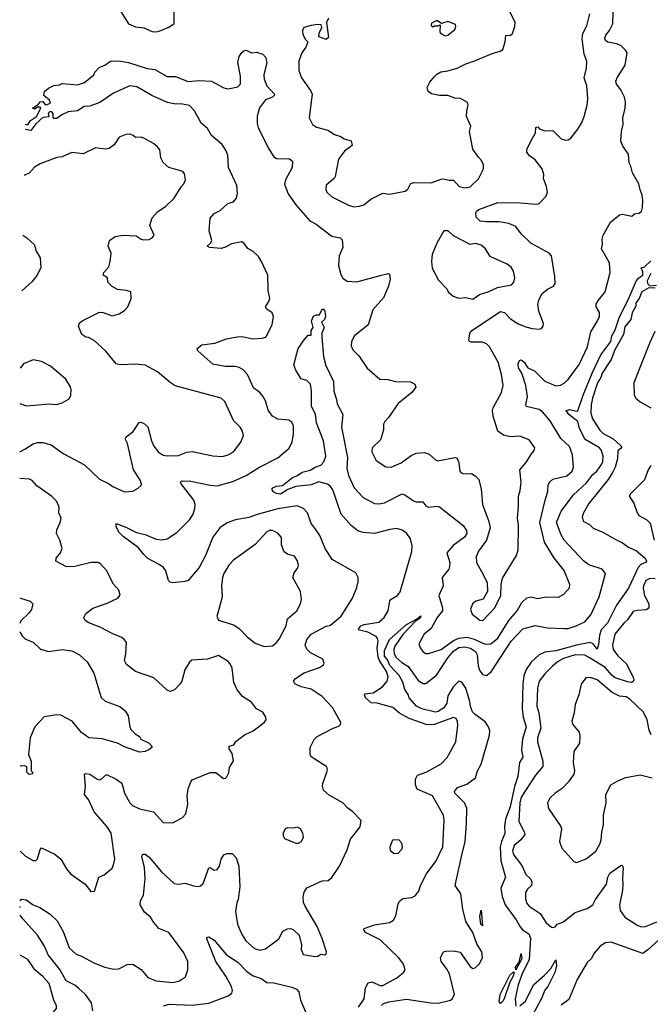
# Model space of a CAD drawing. Extents: x 2056909 to 2160450, y 827444 to 1016825.
# Tile 183 of 256: x 2058297 to 2062859, y 900315 to 907445. Entities that reach past the tile are written whole.
import ezdxf

# ---------------------------------------------------------------- set-up
doc = ezdxf.new("R2010")
doc.units = 0

msp = doc.modelspace()

# ---------------------------------------------------------------- linework, layer by layer
at = {"layer": '0CON10XD'}
for points in [[(2059008.8, 907535), (2059085, 907416.2), (2059135, 907393.8), (2059195, 907386.2), (2059255, 907360), (2059285, 907356.7), (2059305, 907362.5), (2059375, 907390), (2059413.6, 907416.4), (2059412, 907575)], [(2060530, 907455), (2060517.5, 907425), (2060530, 907315), (2060515, 907302.5), (2060461.7, 907321.7), (2060463, 907347), (2060481.7, 907388.3), (2060477, 907407), (2060455, 907410), (2060406.4, 907403.6), (2060351.7, 907388.3), (2060342.1, 907367.9), (2060345, 907338.8), (2060365, 907301.2), (2060382.5, 907285), (2060367.1, 907245), (2060338.6, 907205), (2060317.1, 907145), (2060316.8, 907076.8), (2060335.7, 907025), (2060401.7, 906931.7), (2060412.5, 906905), (2060392, 906735), (2060416.2, 906685), (2060445, 906666), (2060526.7, 906645), (2060575, 906614), (2060619.2, 906599.2), (2060645, 906581.2), (2060695, 906568.8), (2060703.3, 906535), (2060647.6, 906492.4), (2060602.5, 906435), (2060580.3, 906309.7), (2060571.2, 906295), (2060514.2, 906245.8), (2060511.2, 906215), (2060518.8, 906195), (2060555, 906162), (2060675, 906102), (2060715, 906090.8), (2060755, 906094.3), (2060785.6, 906104.4), (2060836.7, 906145), (2060925, 906188.8), (2060971.7, 906181.7), (2061085, 906202.5), (2061105, 906217.5), (2061125, 906257.5), (2061145, 906266.7), (2061274.5, 906264.5), (2061345, 906290.6), (2061365, 906292.2), (2061405, 906283.3), (2061435, 906283.8), (2061476.9, 906236.9), (2061517.4, 906227.4), (2061556.2, 906235), (2061615, 906293.8), (2061652, 906365), (2061651.2, 906395), (2061638.8, 906425), (2061615, 906448.8), (2061575, 906507.5), (2061551.8, 906635), (2061560, 906675), (2061530.4, 906745), (2061532.2, 906785), (2061542.5, 906825), (2061536, 906845), (2061485, 906874.3), (2061444, 906876), (2061395, 906895.4), (2061335, 906896), (2061275, 906908.2), (2061251.1, 906925), (2061245.5, 906955), (2061265, 906992.9), (2061295, 907031.4), (2061315, 907050.8), (2061343.6, 907066.4), (2061395, 907073.5), (2061461.2, 907095), (2061525, 907126.4), (2061595, 907149.1), (2061715, 907200.8), (2061773.9, 907216.1), (2061791.7, 907228.3), (2061810, 907285), (2061815, 907330), (2061846.4, 907333.6), (2061862.5, 907345), (2061880, 907395), (2061882.5, 907425), (2061838.8, 907515)], [(2058337.5, 906689), (2058355, 906683.8), (2058375, 906714), (2058420, 906745), (2058450, 906805), (2058445, 906812.5), (2058428.3, 906811.7), (2058405, 906797.5), (2058390, 906805), (2058430, 906830), (2058445, 906850), (2058465, 906852.5), (2058475.8, 906835.8), (2058489.2, 906829.2), (2058519.1, 906840.9), (2058513, 906863), (2058472.5, 906895), (2058476.7, 906925), (2058505, 906950), (2058545, 906968), (2058585, 906973.3), (2058605, 906983.3), (2058715, 906973.8), (2058765, 906991.2), (2058833.9, 907046.1), (2058841.2, 907065), (2058871.2, 907098.8), (2058913.6, 907116.4), (2058955, 907143.8), (2059015, 907146), (2059085, 907135.7), (2059218.5, 907091.5), (2059275, 907084.4), (2059365, 907034.7), (2059423.2, 907033.2), (2059515, 906996.7), (2059595, 907005.6), (2059685, 906999.4), (2059775, 906950.5), (2059805, 906945.4), (2059875, 906958.1), (2059895, 906981.2), (2059894.6, 907035), (2059875.7, 907134.3), (2059885, 907177.5), (2059905, 907207.5), (2059919.3, 907220.7), (2059935, 907223.3), (2059975, 907206.2), (2060010.7, 907210.7), (2060055, 907196.2), (2060074.3, 907174.3), (2060085.6, 907135), (2060064.4, 907045), (2060065.7, 907015), (2060085.5, 906965.5), (2060140, 906905), (2060138.8, 906895), (2060126.7, 906885), (2060076, 906865), (2060032.7, 906807.3), (2060014, 906746), (2060015.6, 906694.4), (2060022.7, 906665), (2060095, 906517.5), (2060135, 906450.8), (2060155, 906439.4), (2060247.9, 906437.9), (2060270, 906420), (2060267.1, 906375), (2060219.2, 906285), (2060212.5, 906255), (2060240, 906185), (2060295.8, 906105), (2060395, 905987.8), (2060442.2, 905965), (2060555, 905877.5), (2060615, 905864.3), (2060630.5, 905850.5), (2060635.6, 905795), (2060607.1, 905735), (2060603.6, 905665), (2060619.1, 905599.1), (2060635, 905573.8), (2060665, 905551.4), (2060735, 905545.6), (2060905, 905592.5), (2060965, 905606.7), (2060973, 905603), (2060978, 905565), (2060965.6, 905515), (2060928.7, 905431.3), (2060851.2, 905345), (2060817.5, 905235), (2060718.6, 905155), (2060697.1, 905115), (2060695, 905082.5), (2060708, 905055), (2060750.3, 905010.3), (2060811.7, 904921.7), (2060901.3, 904841.3), (2060960, 904840), (2061015, 904825.5), (2061125, 904821.4), (2061156.2, 904805), (2061164, 904785), (2061134.3, 904745), (2061035.7, 904665), (2060965.6, 904564.4), (2060938, 904535), (2060930, 904515), (2060930, 904475), (2060908.3, 904401.7), (2060847.5, 904345), (2060844, 904315), (2060875, 904253.3), (2060945, 904206), (2060984.2, 904205.8), (2061056.2, 904235), (2061129.8, 904290.2), (2061165, 904306.5), (2061225, 904310), (2061258.9, 904298.9), (2061305, 904256.7), (2061321.7, 904251.7), (2061443.8, 904273.8), (2061460.7, 904270.7), (2061474, 904235), (2061480, 904175), (2061487.5, 904165), (2061506.4, 904156.4), (2061565, 904158), (2061592.2, 904142.2), (2061618.8, 904115), (2061636, 904045), (2061645.6, 903935), (2061690.9, 903810.9), (2061700.9, 903765), (2061672.9, 903677.1), (2061615, 903596), (2061600, 903555), (2061601.4, 903515), (2061638, 903448), (2061679.7, 903369.7), (2061680.8, 903305), (2061650.3, 903249.7), (2061596.7, 903235), (2061572, 903215), (2061558.6, 903175), (2061569.2, 903139.2), (2061625, 903096.7), (2061647.5, 903095), (2061733.3, 903185), (2061777.1, 903275), (2061780.8, 903355), (2061790.3, 903399.7), (2061892, 903565), (2061904.2, 903605), (2061905.5, 903785), (2061897.3, 903835), (2061906.6, 903916.6), (2061904.3, 903995.7), (2061918, 904035), (2061924, 904095), (2061916.2, 904185), (2061958.8, 904235), (2061999.2, 904300.8), (2062018.8, 904325), (2062023.3, 904345), (2061983, 904403), (2061915, 904428), (2061846.1, 904423.9), (2061795.8, 904435.8), (2061756.2, 904465), (2061722.2, 904575), (2061716.9, 904615), (2061721.1, 904635), (2061781.4, 904745), (2061795.7, 904795), (2061783.1, 904875), (2061759.4, 904965), (2061695.6, 905075), (2061675, 905097.5), (2061645, 905109.4), (2061565, 905109.4), (2061551.2, 905115), (2061545.8, 905125), (2061553.5, 905175), (2061568.1, 905195), (2061775, 905331.8), (2061805, 905325.4), (2061847.9, 905277.9), (2061902.7, 905242.7), (2061958, 905222), (2062005, 905209.2), (2062055, 905204), (2062070.7, 905209.3), (2062083.3, 905225), (2062086.2, 905245), (2062052.9, 905335), (2062046, 905385), (2062052, 905415), (2062075, 905460), (2062115, 905493.8), (2062157.5, 905515), (2062170, 905535), (2062168.8, 905585), (2062143.8, 905735), (2062126.7, 905755), (2061995, 905827.5), (2061924.4, 905895), (2061885, 905947.1), (2061835, 905968.4), (2061765, 905982), (2061675, 905980.7), (2061627.1, 905987.1), (2061600, 906015), (2061595.7, 906044.3), (2061600.5, 906059.5), (2061618.3, 906071.7), (2061755, 906120.8), (2061919.4, 906119.4), (2062005, 906110.4), (2062041.1, 906108.9), (2062055.4, 906114.6), (2062104.2, 906165), (2062114.2, 906195), (2062107, 906237), (2062086.7, 906295), (2062088, 906325), (2062076.7, 906365), (2062025, 906430.9), (2061985, 906460), (2061965.3, 906485.3), (2061966.4, 906505), (2061993.6, 906566.4), (2062029.4, 906625), (2062030, 906665), (2062045, 906670), (2062057.5, 906655), (2062095, 906640.7), (2062155, 906643.5), (2062215, 906582.3), (2062245, 906572.5), (2062265, 906574.4), (2062285, 906587.1), (2062335, 906652.9), (2062361.8, 906695), (2062381.2, 906745), (2062403.1, 906826.9), (2062407.9, 906875), (2062398.9, 906965), (2062380.8, 907025), (2062396.7, 907095), (2062398.9, 907145), (2062380.5, 907195), (2062366.4, 907306.4), (2062371.5, 907345), (2062398.7, 907401.3), (2062421.7, 907488.3)], [(2061375, 907328.8), (2061395, 907333.8), (2061446, 907375), (2061453.3, 907395), (2061450, 907410), (2061395, 907431.2), (2061348.3, 907418.3), (2061315, 907440), (2061275, 907420), (2061273, 907403), (2061285, 907392.5), (2061295, 907400), (2061325, 907400), (2061338.3, 907408.3), (2061336.7, 907355), (2061342.5, 907345), (2061375, 907328.8)], [(2062095.3, 903955), (2062118.5, 904031.5), (2062121.1, 904075), (2062129.1, 904095), (2062155, 904118.2), (2062255, 904142.5), (2062293.2, 904176.8), (2062304.2, 904205.8), (2062295.5, 904295), (2062274.4, 904355), (2062211.5, 904411.5), (2062135, 904540), (2062079.4, 904605), (2062055, 904621.2), (2061962, 904645), (2061957.7, 904657.7), (2061970, 904715), (2061957.8, 904795), (2061929.5, 904885), (2061905.5, 904925), (2061903.6, 904955), (2061911.9, 904978.1), (2061925, 904980.8), (2061946.9, 904965), (2061972.9, 904925), (2062021.7, 904901.7), (2062095, 904827.7), (2062175, 904794.5), (2062208.6, 904798.6), (2062235, 904812.5), (2062265, 904840), (2062345, 904947.5), (2062405.4, 905075), (2062429.1, 905185), (2062475, 905258.6), (2062490.8, 905295), (2062491.8, 905325), (2062468.1, 905365), (2062466.7, 905385), (2062483.3, 905415), (2062532.5, 905475), (2062567.5, 905615), (2062562.9, 905685), (2062505.7, 905785), (2062512.1, 905817.9), (2062509.6, 905855), (2062518.8, 905885), (2062571.3, 905978.7), (2062635, 906033.1), (2062657.9, 906037.9), (2062725, 906022), (2062745, 906040), (2062776.8, 906043.2), (2062794, 906055), (2062803.1, 906085), (2062804.5, 906135.5), (2062799.2, 906175), (2062785, 906213.8), (2062775, 906255.8), (2062729.5, 906335), (2062719.2, 906385), (2062705, 906407.5), (2062700.9, 906470.9), (2062660.3, 906530.3), (2062645.8, 906565), (2062650.6, 906635), (2062663.1, 906685), (2062659.1, 906735), (2062676.7, 906805), (2062680.5, 906850.5), (2062672, 906885), (2062646.6, 906936.6), (2062615, 906978.8), (2062609.7, 907000.3), (2062620.7, 907029.3), (2062676.5, 907115), (2062690.6, 907205), (2062679.4, 907225), (2062645, 907257.8), (2062615, 907270.4), (2062551.3, 907281.3), (2062534.7, 907294.7), (2062530.9, 907310.9), (2062536.7, 907333.3), (2062562.7, 907367.3), (2062586.9, 907415), (2062591.1, 907505)], [(2058301.5, 901063.8), (2058305, 901072.5), (2058313.8, 901076.2), (2058345, 901071.5), (2058395, 901035.5), (2058442.5, 901015), (2058516.8, 900966.8), (2058568.3, 900918.3), (2058611.7, 900841.7), (2058654.5, 900725), (2058705, 900678.5), (2058745, 900664.4), (2058833.8, 900615), (2058913.3, 900585), (2058975, 900570), (2059015, 900570.9), (2059075, 900602.5), (2059115, 900606.2), (2059175, 900566.2), (2059225, 900510), (2059284.6, 900484.6), (2059405, 900473.3), (2059453.3, 900485), (2059495.8, 900515), (2059512.9, 900565), (2059514.3, 900624.3), (2059485, 900686.7), (2059375, 900836), (2059338.8, 900848.8), (2059303.8, 900865), (2059267, 900907), (2059244.2, 900945), (2059201.2, 900981.2), (2059168.1, 901035), (2059170.8, 901065), (2059192.2, 901105), (2059204.5, 901225.5), (2059200.8, 901305), (2059180, 901385), (2059188.3, 901401.7), (2059205, 901401.2), (2059235, 901380), (2059323.1, 901275), (2059415, 901190), (2059445, 901183.8), (2059495, 901193.3), (2059555, 901172), (2059585, 901168), (2059605, 901172), (2059625, 901190), (2059665, 901303.3), (2059675, 901306.2), (2059705, 901286), (2059725, 901290), (2059742.9, 901315), (2059754.5, 901365.5), (2059775, 901396.7), (2059795, 901406.7), (2059835, 901406.7), (2059864, 901375), (2059881.4, 901315), (2059890, 901165), (2059877.8, 901075), (2059868.8, 901048.8), (2059857.3, 900987.3), (2059872.5, 900895), (2059902.9, 900825), (2059932.5, 900775), (2059995, 900718.1), (2060035, 900706.5), (2060075, 900715.6), (2060170.7, 900789.3), (2060201.2, 900845), (2060235, 900861.4), (2060255, 900864.3), (2060276.4, 900856.4), (2060320, 900815), (2060335.9, 900745.9), (2060332.3, 900712.3), (2060346.7, 900675), (2060435, 900660), (2060455, 900662.5), (2060475, 900677.5), (2060505, 900672.5), (2060515, 900680), (2060516.2, 900695), (2060485, 900792.5), (2060447.9, 900877.9), (2060361.4, 901025), (2060351.3, 901051.3), (2060348.3, 901091.7), (2060355, 901127.5), (2060375, 901158.8), (2060485, 901208), (2060528.6, 901211.4), (2060555, 901233.8), (2060610, 901315), (2060666.6, 901433.4), (2060690.3, 901509.7), (2060760.7, 901599.3), (2060766.7, 901645), (2060705, 901711.2), (2060671.2, 901735), (2060634.3, 901774.3), (2060535, 901828.8), (2060495.7, 901865.7), (2060488.6, 901895), (2060490.6, 901915), (2060520, 901995), (2060523.8, 902015), (2060518.8, 902035), (2060405, 902107.5), (2060397.5, 902125), (2060398.8, 902175), (2060427.3, 902232.7), (2060448.8, 902255), (2060564.4, 902315.6), (2060605, 902330), (2060618.3, 902341.7), (2060620, 902355), (2060559.2, 902465), (2060485, 902544.3), (2060406, 902596), (2060333.8, 902613.8), (2060288, 902635), (2060278.8, 902655), (2060291.2, 902675), (2060355, 902714.5), (2060466.7, 902755), (2060495.9, 902774.1), (2060500, 902785), (2060490, 902815), (2060400.8, 902860.8), (2060375, 902885.7), (2060361.8, 902915), (2060375, 902957.1), (2060405, 902995.7), (2060515, 903052.7), (2060545, 903061.5), (2060623.1, 903125), (2060704.2, 903255), (2060736.4, 903333.6), (2060745.8, 903375), (2060746.1, 903406.1), (2060729.5, 903439.5), (2060558.6, 903535), (2060507.1, 903615), (2060469.1, 903709.1), (2060433.3, 903763.3), (2060405, 903796.7), (2060380, 903875), (2060349.2, 903905), (2060305, 903925.6), (2060165, 903901.8), (2060015, 903861.9), (2059955, 903839.1), (2059857.9, 903822.1), (2059798.7, 903801.3), (2059744.7, 903765.3), (2059695, 903698.6), (2059640.9, 903565), (2059595, 903477.1), (2059515.5, 903384.5), (2059492.6, 903377.4), (2059405, 903367.9), (2059385, 903371.9), (2059374.5, 903385), (2059353.5, 903453.5), (2059337, 903477), (2059305, 903500.5), (2059225, 903542.5), (2059195, 903571.1), (2059155, 903621.9), (2059045, 903702.9), (2059013.8, 903733.8), (2058994, 903775), (2058994.2, 903795.8), (2059065, 903771.1), (2059141.7, 903731.7), (2059205, 903717.9), (2059285, 903684.4), (2059325, 903677.9), (2059363.4, 903686.6), (2059435, 903732.5), (2059525.7, 903824.3), (2059552.9, 903865), (2059565.3, 903904.7), (2059566.2, 903935), (2059556.2, 903965), (2059466.2, 904085), (2059461.2, 904095), (2059465, 904100), (2059475, 904105.8), (2059535, 904104.4), (2059675, 904073.2), (2059725, 904069.2), (2059838, 904102), (2059935.3, 904144.7), (2060028, 904202), (2060165, 904272.2), (2060245, 904340), (2060269.2, 904385), (2060278.6, 904445), (2060277.5, 904505), (2060265, 904530), (2060245, 904543.8), (2060165, 904552.9), (2060125, 904573.8), (2060095, 904616.7), (2060074.4, 904685), (2060055, 904718.8), (2060034.4, 904744.4), (2059989.7, 904779.7), (2059944.6, 904874.6), (2059911.1, 904911.1), (2059885.4, 904925.4), (2059855, 904932.5), (2059784.5, 904934.5), (2059695, 904950), (2059585.9, 905045.9), (2059581.2, 905065), (2059615, 905089.6), (2059708.3, 905101.7), (2059793.8, 905135), (2059869.3, 905149.3), (2059905, 905151.2), (2059985.4, 905134.6), (2060052.2, 905137.8), (2060078.8, 905145), (2060123.5, 905235), (2060132.5, 905295), (2060122.5, 905322.5), (2060085, 905348.1), (2060074.4, 905365), (2060100, 905405), (2060105.5, 905425), (2060095.6, 905484.4), (2060091.9, 905595), (2060047.5, 905695), (2060025, 905729.2), (2059985, 905767.3), (2059948.6, 905788.6), (2059921.9, 905825), (2059905, 905836.5), (2059828.8, 905821.2), (2059785, 905797.5), (2059755, 905788.9), (2059670, 905795), (2059653.3, 905805), (2059680.6, 905829.4), (2059687.5, 905845), (2059668.5, 905915), (2059675, 906006.7), (2059705, 906041.2), (2059747.9, 906062.1), (2059803.3, 906115), (2059845, 906126.2), (2059865, 906153.3), (2059871.8, 906188.2), (2059866.9, 906245), (2059808.1, 906375), (2059801.8, 906465), (2059791.5, 906495), (2059760.9, 906540.9), (2059685, 906607.5), (2059655.9, 906655.9), (2059609.1, 906695), (2059561.2, 906785), (2059525, 906822.5), (2059475, 906834.3), (2059415.6, 906835.6), (2059366.4, 906846.4), (2059252.5, 906895), (2059145, 906958.1), (2059095, 906965.7), (2058977, 906913), (2058878, 906845), (2058805, 906819.2), (2058763.6, 906816.4), (2058715, 906786.2), (2058647, 906777), (2058603, 906757), (2058565, 906730), (2058545, 906730), (2058540, 906735), (2058540, 906765), (2058528.8, 906778.8), (2058515, 906780), (2058502.5, 906765), (2058508.3, 906741.7), (2058464.2, 906735.8), (2058415, 906691.2), (2058377, 906643), (2058336.6, 906650)], [(2058297.8, 904314.5), (2058335, 904334.2), (2058395, 904374.4), (2058425, 904383.1), (2058465, 904382.2), (2058525, 904365.6), (2058612.8, 904302.8), (2058765, 904220.5), (2058875, 904118.1), (2058935, 904089.4), (2058975, 904061.4), (2059055, 904026.7), (2059115, 904030), (2059155, 904053.3), (2059175, 904072.5), (2059178.8, 904085), (2059167.5, 904115), (2059121.5, 904185), (2059076.9, 904375), (2059059.5, 904410.5), (2059067.5, 904425), (2059118.1, 904461.9), (2059162.1, 904527.9), (2059175, 904530), (2059199.1, 904519.1), (2059225, 904496.2), (2059251.8, 904395), (2059267.9, 904357.9), (2059298.1, 904315), (2059335, 904291.1), (2059365, 904285.7), (2059445, 904290), (2059506.4, 904313.6), (2059545, 904317.8), (2059695, 904286.9), (2059765, 904283.1), (2059805, 904292.9), (2059843.6, 904316.4), (2059896, 904385), (2059916, 904435), (2059908.8, 904465), (2059892, 904495), (2059843.4, 904543.4), (2059820, 904595), (2059780.9, 904680.9), (2059754.4, 904704.4), (2059423, 904793), (2059385, 904817.1), (2059293.8, 904895), (2059205, 904944.4), (2059135, 904950.6), (2059025, 904945.7), (2058995, 904954), (2058920, 905045), (2058835, 905122), (2058795, 905142.5), (2058775, 905146.2), (2058746.7, 905165), (2058722.5, 905225), (2058729.3, 905250.7), (2058753, 905267), (2058875, 905326.2), (2058900, 905325), (2058965, 905300), (2059015.9, 905314.1), (2059055, 905338.8), (2059078.8, 905365), (2059103.3, 905425), (2059100, 905475), (2059070, 905485), (2059005, 905492), (2058965, 905512), (2058933.8, 905545), (2058932.5, 905575), (2058901.2, 905595), (2058905.8, 905615), (2058941.2, 905655), (2058951.2, 905695), (2058960, 905755), (2058937.5, 905805), (2058947.5, 905845), (2058987.5, 905875), (2059044.4, 905885.6), (2059138.7, 905878.7), (2059175, 905856), (2059195, 905850.8), (2059235, 905852.9), (2059255.6, 905864.4), (2059268.8, 905885), (2059238, 905955), (2059255, 906010), (2059295, 906052.5), (2059354, 906095), (2059415, 906153.8), (2059464.3, 906235), (2059485, 906256.2), (2059495.8, 906285), (2059488.8, 906328.8), (2059476.7, 906345), (2059375, 906373.8), (2059335, 906410), (2059319.2, 906445), (2059311.4, 906501.4), (2059295, 906523.3), (2059265, 906547.5), (2059195, 906588), (2059175, 906594), (2059135, 906592), (2059117, 906607), (2059095.8, 906615.8), (2059065, 906613.8), (2059016.4, 906593.6), (2058981.7, 906538.3), (2058945, 906512.5), (2058915, 906508.6), (2058845, 906517.1), (2058756.8, 906473.2), (2058675, 906484.2), (2058605, 906452), (2058565, 906447.5), (2058445, 906402), (2058405, 906376), (2058366.4, 906333.6), (2058335, 906319.2), (2058329.6, 906319.4)], [(2058320.4, 905885.7), (2058350, 905865), (2058403.3, 905815), (2058415, 905772.5), (2058445, 905720), (2058449.5, 905650.5), (2058423.3, 905595), (2058384.2, 905545.8), (2058311.8, 905481.2)], [(2061575, 905422), (2061624.4, 905455.6), (2061686.7, 905475), (2061753.6, 905506.4), (2061855, 905526), (2061872, 905545), (2061879.2, 905575), (2061870, 905625), (2061852.1, 905652.1), (2061824.4, 905674.4), (2061699.7, 905729.7), (2061666.4, 905786.4), (2061635, 905812.5), (2061595, 905824.3), (2061555, 905817.5), (2061545, 905820.8), (2061435, 905880), (2061396.7, 905915), (2061365, 905915.7), (2061313.8, 905826.2), (2061280.8, 905745), (2061276.9, 905695), (2061281.2, 905645), (2061327.7, 905557.7), (2061387.5, 905495), (2061397.5, 905475), (2061433.6, 905443.6), (2061475, 905427.5), (2061525, 905433.8), (2061575, 905422)], [(2060914.4, 900305.6), (2060929.3, 900320.7), (2060966.7, 900333.3), (2061095, 900353.4), (2061272.5, 900325), (2061325, 900324.3), (2061413.9, 900346.1), (2061426.7, 900355), (2061442, 900385), (2061405.9, 900535.9), (2061385.4, 900575.4), (2061346.2, 900625), (2061341.2, 900655), (2061363.8, 900695), (2061379.2, 900700.8), (2061435, 900702.5), (2061483.7, 900693.7), (2061555, 900589.2), (2061575, 900574.4), (2061590.8, 900579.2), (2061623, 900607), (2061644.4, 900655), (2061640, 900695), (2061603, 900753), (2061575.4, 900835), (2061524.8, 900914.8), (2061502.1, 901005), (2061488.6, 901115), (2061447.7, 901175), (2061494.2, 901385), (2061519.2, 901495), (2061530, 901625), (2061530.7, 901735), (2061514, 901774), (2061445.8, 901845), (2061442.5, 901855), (2061464.8, 901885.2), (2061531.3, 901908.7), (2061595.6, 901955), (2061607.8, 902005), (2061635.3, 902054.7), (2061696.2, 902265), (2061697.9, 902295), (2061689.5, 902325), (2061665, 902361.1), (2061592.5, 902412.5), (2061573.4, 902433.4), (2061559.7, 902465), (2061551, 902515), (2061523.4, 902603.4), (2061495, 902647.3), (2061474.2, 902655), (2061434.2, 902615.8), (2061395, 902549.5), (2061386.9, 902495), (2061365, 902461.6), (2061325, 902435.8), (2061305, 902430.9), (2061205.7, 902455.7), (2061166.9, 902475), (2061115, 902534.6), (2061108, 902558), (2061084.2, 902595), (2061068.5, 902648.5), (2061043.1, 902695), (2060975, 902769.6), (2060958.6, 902808.6), (2060937.1, 902835), (2060935, 902877.5), (2060972.6, 902957.4), (2061095, 903065.3), (2061167, 903103), (2061198.3, 903128.3), (2061195, 903111.2), (2061159.5, 903090.5), (2061067.9, 902992.1), (2061011.5, 902908.5), (2061004.4, 902885), (2061007.1, 902855), (2061018.9, 902828.9), (2061060.7, 902790.7), (2061105, 902763.3), (2061128.8, 902731.2), (2061179.9, 902659.9), (2061215, 902637.4), (2061235, 902637.6), (2061312.5, 902697.5), (2061395, 902824.7), (2061435, 902872.4), (2061475, 902898.3), (2061515, 902904.3), (2061558.5, 902895), (2061595, 902870), (2061607.1, 902845), (2061613.3, 902765), (2061622.6, 902735), (2061645, 902703.1), (2061675, 902695.5), (2061708, 902722), (2061851.9, 902945), (2061937.5, 903035), (2062025, 903059.3), (2062115, 903041.3), (2062235, 903035.3), (2062265, 903037.5), (2062323.3, 903056.7), (2062385, 903085.3), (2062429, 903135), (2062488.4, 903265), (2062534.7, 903435), (2062510.5, 903465), (2062415, 903498.1), (2062377.7, 903525), (2062235, 903677.1), (2062213.8, 903715), (2062181.4, 903805), (2062213.1, 903886.9), (2062302.2, 904005), (2062397.7, 904092.3), (2062441.7, 904148.3), (2062472.9, 904175), (2062506.4, 904223.6), (2062515.6, 904245), (2062518.6, 904285), (2062506.5, 904326.5), (2062492.5, 904345), (2062387.2, 904405), (2062346.7, 904485), (2062334.2, 904535), (2062268.8, 904585), (2062250, 904615), (2062275, 904622), (2062325, 904610), (2062335, 904612.5), (2062372.9, 904727.1), (2062437.8, 904885), (2062501.2, 905018.8), (2062574.3, 905115), (2062580, 905155), (2062605, 905200), (2062633.1, 905286.9), (2062706.5, 905433.5), (2062757.3, 905552.7), (2062775, 905576), (2062803.9, 905596.1), (2062805, 905620), (2062793, 905647), (2062817.5, 905655)], [(2062817.5, 905655), (2062862.1, 905697.9)], [(2062862.9, 905607.1), (2062836.9, 905555), (2062837.5, 905535), (2062855, 905516.7), (2062903.6, 905523.6)], [(2062895, 905500), (2062847.7, 905502.3), (2062798.8, 905475), (2062779.2, 905425), (2062753.3, 905395), (2062755, 905370), (2062728.3, 905321.7), (2062717, 905273), (2062675, 905221.2), (2062666, 905165), (2062602.5, 905055), (2062576, 904985), (2062510, 904885), (2062500.8, 904855), (2062477.5, 904815), (2062440, 904705), (2062430.8, 904655), (2062428.8, 904595), (2062441.2, 904555), (2062493.2, 904473.2), (2062517.7, 904447.7), (2062590.2, 904410.2), (2062641.2, 904365), (2062650, 904355), (2062650, 904345), (2062625, 904322.5), (2062621.8, 904265), (2062605.5, 904205), (2062586, 904165), (2062553.5, 904115), (2062415, 903940.8), (2062375, 903874), (2062366.5, 903845), (2062372.8, 903812.8), (2062418.9, 903788.9), (2062445, 903761.9), (2062515.9, 903734.1), (2062600, 903685), (2062656.6, 903656.6), (2062700, 903625), (2062759.8, 903599.8), (2062822.5, 903545), (2062831.5, 903525), (2062824, 903515), (2062789.8, 903500.2), (2062771.3, 903478.7), (2062700.8, 903329.2), (2062615, 903205.3), (2062548.7, 903075), (2062503.5, 903026.5), (2062490.9, 902985), (2062485, 902920), (2062475, 902886.2), (2062445, 902926.2), (2062425, 902936.1), (2062325, 902915.9), (2062176.2, 902873.8), (2062095, 902864.5), (2062055.3, 902845), (2061997.1, 902792.9), (2061961.3, 902738.7), (2061945.2, 902694.8), (2061935.7, 902635), (2061931.6, 902455), (2061940, 902395), (2061961.9, 902325), (2061933.5, 902235), (2061926.2, 902155), (2061937.1, 902105), (2061912.2, 902065), (2061901, 901965), (2061877.2, 901892.8), (2061844.7, 901745.3), (2061810.3, 901655), (2061803.5, 901605), (2061807.5, 901552.5), (2061781.3, 901495), (2061771.7, 901455), (2061777.8, 901355), (2061812.5, 901235), (2061778.2, 901155), (2061786.9, 901095), (2061808.2, 901035), (2061887.6, 900927.6), (2061916.8, 900875), (2061935.5, 900855), (2061980, 900825), (2061992.4, 900795), (2061981.9, 900638.1), (2061935, 900541.8), (2061904.1, 900455), (2061881.5, 900355), (2061885, 900301.2)], [(2060748.9, 900295), (2060788.5, 900355), (2060798.8, 900435), (2060818.7, 900471.3), (2060845, 900478.6), (2060905, 900450), (2060925, 900451.1), (2061025, 900507.5), (2061073.3, 900545), (2061086.2, 900565), (2061072.9, 900605), (2061040.7, 900650.7), (2060905, 900780.9), (2060798.8, 900835), (2060786.7, 900855), (2060790, 900865), (2060865, 900891.1), (2060971.7, 900908.3), (2061000.8, 900925), (2061018.6, 900955), (2061035, 901040), (2061045, 901062.5), (2061068.3, 901081.7), (2061135, 901089.2), (2061158.6, 901101.4), (2061183.3, 901135), (2061195.8, 901175), (2061240.6, 901259.4), (2061310, 901355), (2061356.9, 901455), (2061367.5, 901645), (2061361.9, 901685), (2061284.3, 901825), (2061173.6, 901873.6), (2061160.5, 901905), (2061159.4, 901945), (2061175, 901973.6), (2061241.5, 901998.5), (2061345, 902056.9), (2061388.9, 902101.1), (2061452.5, 902215), (2061467.3, 902335), (2061465, 902362.5), (2061455, 902383.8), (2061435, 902392.5), (2061295, 902341.8), (2061245, 902339.6), (2061114.6, 902384.6), (2061045, 902423.3), (2060996.7, 902465), (2060883.8, 902496.2), (2060838.8, 902498.8), (2060797.8, 902535), (2060790.8, 902555), (2060797.1, 902562.9), (2060855, 902571.2), (2060920.5, 902615), (2060955, 902654.2), (2060963.2, 902686.8), (2060950.9, 902725), (2060899.6, 902805), (2060889.9, 902829.9), (2060881.9, 902895), (2060891.1, 902945), (2060886.5, 902965), (2060875, 902977.6), (2060815, 903008.8), (2060754.5, 903024.5), (2060748, 903035), (2060764.2, 903055), (2060788.8, 903065), (2060895, 903083.3), (2060932.9, 903115), (2060962.1, 903165), (2060975, 903236), (2060985, 903248.6), (2061031.2, 903275), (2061048.9, 903301.1), (2061108.1, 903501.9), (2061133.9, 903593.9), (2061136.5, 903635), (2061124.7, 903685), (2061098.8, 903725), (2061065, 903747.5), (2061025, 903759.6), (2060975, 903753.6), (2060864.8, 903725.2), (2060782.5, 903732.5), (2060743.8, 903743.8), (2060695, 903782.5), (2060622.8, 903865), (2060561.3, 904041.3), (2060546.4, 904065), (2060525, 904081.5), (2060461.7, 904098.3), (2060405, 904076.5), (2060294.7, 904065.3), (2060236.2, 904043.8), (2060185, 904010), (2060155, 904013.1), (2060132.5, 904025), (2060120, 904045), (2060127.5, 904055), (2060155, 904067.1), (2060198.9, 904071.1), (2060271.2, 904128.8), (2060303, 904143), (2060341.4, 904168.6), (2060398.2, 904181.8), (2060435.4, 904204.6), (2060475, 904218.1), (2060497.6, 904242.4), (2060510.9, 904285), (2060494.7, 904394.7), (2060444.6, 904525), (2060437.6, 904587.6), (2060407.5, 904645), (2060407, 904757), (2060400, 904805), (2060375, 904832.2), (2060332.5, 904845), (2060295, 904907.5), (2060280, 904945), (2060312.5, 905065), (2060355, 905127.5), (2060385, 905160), (2060405, 905160), (2060406.7, 905195), (2060421.2, 905215), (2060407.5, 905265), (2060422.6, 905297.4), (2060445, 905307.5), (2060465, 905306.7), (2060485, 905348.6), (2060495, 905350), (2060504.4, 905335), (2060509.4, 905295), (2060502, 905275), (2060481.2, 905255), (2060498.6, 905215), (2060482, 905175), (2060483.9, 905146.1), (2060495.4, 905005.4), (2060511.7, 904941.7), (2060566.2, 904825), (2060569.5, 904755), (2060589.4, 904695), (2060592.9, 904662.9), (2060634, 904585), (2060624.5, 904495), (2060668.9, 904275), (2060664.2, 904194.2), (2060674.7, 904144.7), (2060717.5, 904055), (2060781.5, 903985), (2060865, 903942.5), (2060895, 903939.3), (2060935, 903947.3), (2061065, 904012.5), (2061084.2, 904005), (2061145, 903960.5), (2061165, 903954.6), (2061212.6, 903952.6), (2061235.6, 903925), (2061255, 903915.4), (2061315, 903921.8), (2061335, 903917.1), (2061505, 903781.1), (2061528.5, 903745), (2061531.1, 903725), (2061515, 903696.9), (2061433.1, 903636.9), (2061387.8, 903585), (2061409.4, 903515), (2061407.1, 903485), (2061400.8, 903465), (2061354.2, 903405), (2061361.1, 903345), (2061328.2, 903275), (2061356.2, 903185), (2061356.2, 903165), (2061316.4, 903115), (2061272.9, 903037.1), (2061222.2, 902995), (2061185.7, 902925), (2061195, 902896.7), (2061215, 902866.7), (2061234.2, 902854.2), (2061255, 902854.2), (2061345, 902885.3), (2061435, 902949.4), (2061475, 902966.7), (2061535, 902972.5), (2061585, 902959.2), (2061665, 902924.1), (2061705, 902926), (2061755, 902967.3), (2061835.2, 903094.8), (2061895.4, 903165), (2061929.5, 903225), (2061965, 903257.5), (2061995, 903266), (2062045, 903253.8), (2062105, 903266.2), (2062195, 903263.8), (2062232.5, 903285), (2062275, 903330), (2062277.5, 903355), (2062235, 903457.5), (2062161.1, 903551.1), (2062092.7, 903662.7), (2062060.3, 903805), (2062095.3, 903955)], [(2062892.1, 905187.9), (2062855, 905106.7), (2062740.6, 904815), (2062742, 904725), (2062753.3, 904705), (2062785, 904676.7), (2062862.5, 904635)], [(2058297.4, 904665.4), (2058345, 904650), (2058405, 904654.3), (2058507.9, 904662.1), (2058561.2, 904658.8), (2058605, 904670), (2058655, 904700), (2058667.5, 904725), (2058669.2, 904765), (2058665.6, 904785.6), (2058631.3, 904841.3), (2058521.2, 904935), (2058455, 904970.8), (2058395, 904980.8), (2058325, 904952), (2058299.9, 904921.6)], [(2062863.3, 904216.7), (2062842.9, 904185), (2062816.5, 904113.5), (2062715, 904012), (2062706, 903995), (2062740.8, 903945), (2062762.9, 903875), (2062775.5, 903855.5), (2062834.3, 903824.3), (2062858.1, 903798.1), (2062887.8, 903675)], [(2058301.1, 901423.7), (2058338.3, 901388.3), (2058395, 901356.7), (2058415, 901357.5), (2058425, 901367.5), (2058444.2, 901435.8), (2058455, 901448.8), (2058551.1, 901401.1), (2058595.5, 901365.5), (2058635.5, 901295.5), (2058665, 901260.8), (2058770, 901185), (2058811.7, 901131.7), (2058837.5, 901135), (2058870, 901235), (2058907.3, 901252.7), (2058965, 901302), (2058976.9, 901325), (2058984.4, 901365.6), (2058958.2, 901555), (2058931.1, 901601.1), (2058835, 901708.8), (2058795, 901798.8), (2058765.8, 901835), (2058772.2, 901895), (2058765, 901980), (2058773.8, 901986.2), (2058805, 901982.5), (2058855, 901947.5), (2058875, 901941.2), (2058885, 901943.8), (2058925, 901980), (2058995, 901945.7), (2059036.2, 901916.2), (2059056.5, 901845), (2059093.6, 901775), (2059114, 901754), (2059165, 901730), (2059265, 901708), (2059335, 901632), (2059405, 901630), (2059475, 901668.8), (2059498.8, 901695), (2059514, 901765), (2059509.2, 901825), (2059515.8, 901874.2), (2059534.2, 901925.8), (2059545, 901940), (2059675, 901993.8), (2059715, 901992.5), (2059770.7, 901950.7), (2059785, 901952.5), (2059795, 901962.5), (2059809.3, 901990.7), (2059815, 902030), (2059843, 902077), (2059835, 902130), (2059812.5, 902165), (2059812.5, 902185), (2059845.8, 902194.2), (2059861.7, 902218.3), (2059924.3, 902265.7), (2059986.7, 902295), (2060065, 902356.2), (2060080, 902375), (2060078, 902395), (2060055, 902430), (2060010, 902455), (2059973.9, 902503.9), (2059910, 902545), (2059871.2, 902591.2), (2059846.2, 902645), (2059835, 902750), (2059820.7, 902780.7), (2059805, 902797.5), (2059735, 902841.2), (2059655, 902814.4), (2059543.6, 902806.4), (2059526.6, 902793.4), (2059493, 902737), (2059470, 902655), (2059457.5, 902635), (2059418, 902592), (2059385, 902580), (2059365, 902590), (2059268.3, 902678.3), (2059135, 902724.3), (2059070.8, 902775), (2059054.3, 902805), (2059065.9, 902854.1), (2059068.8, 902935), (2059056.2, 902955), (2059035, 902971.2), (2058965, 903000), (2058885, 903042.5), (2058796.6, 903076.6), (2058770, 903095), (2058761.2, 903115), (2058776.7, 903145), (2058825.6, 903184.4), (2058929.8, 903220.2), (2059006.7, 903255), (2059023, 903277), (2059013.3, 903315), (2058976.4, 903356.4), (2058925, 903456.2), (2058885, 903503.3), (2058863.9, 903513.9), (2058815, 903513.8), (2058695, 903486), (2058635, 903482.5), (2058557.5, 903525), (2058561.2, 903545), (2058592, 903585), (2058604, 903615), (2058588.8, 903675), (2058563.8, 903725), (2058565, 903750), (2058591.2, 903805), (2058597.5, 903835), (2058580.8, 903875), (2058583.3, 903915), (2058565, 903955.7), (2058526.9, 903995), (2058420.3, 904070.3), (2058387, 904107), (2058367.1, 904117.1), (2058298, 904123.4)], [(2060065, 902905.8), (2060125, 902910.8), (2060155, 902934), (2060175, 902958.8), (2060224.3, 903055), (2060235, 903106.7), (2060301.4, 903165), (2060328.6, 903215), (2060335.9, 903245.9), (2060328.8, 903305), (2060273.8, 903405), (2060281.7, 903438.3), (2060310, 903475), (2060313.8, 903495), (2060307, 903527), (2060285, 903561.2), (2060234.2, 903574.2), (2060211.2, 903591.2), (2060191.3, 903641.3), (2060190.6, 903695), (2060165, 903727.8), (2060125, 903745.4), (2060105, 903745.4), (2060084.1, 903735.9), (2060000.8, 903645), (2059845, 903530), (2059810, 903495), (2059774.6, 903435.4), (2059763.5, 903405), (2059756.7, 903345), (2059761.9, 903265), (2059732.9, 903157.1), (2059723.8, 903125), (2059736.2, 903096.2), (2059845, 903062.5), (2059885.9, 903035.9), (2059942.5, 902975), (2059999.5, 902929.5), (2060065, 902905.8)], [(2062895, 903396.4), (2062855, 903398.9), (2062826, 903385), (2062808.9, 903345), (2062806.7, 903325), (2062817.5, 903275), (2062848.2, 903215), (2062847.1, 903182.9), (2062828.7, 903171.3), (2062765, 903167.8), (2062735, 903158.6), (2062695, 903098), (2062668, 903075), (2062602.7, 902995), (2062586.5, 902915), (2062590.9, 902885), (2062625, 902839.2), (2062685, 902782.9), (2062736, 902685), (2062739.5, 902665), (2062735, 902652), (2062723.5, 902646.5), (2062695, 902649.1), (2062605, 902678.6), (2062583.4, 902695), (2062532.7, 902755), (2062425, 902821.7), (2062385, 902843.6), (2062315, 902845.8), (2062230.3, 902819.7), (2062188.1, 902795), (2062148.3, 902761.7), (2062095, 902707.1), (2062056, 902654), (2062044, 902605), (2062038.8, 902475), (2062052.7, 902425), (2062068.2, 902315), (2062043.8, 902245), (2062041.8, 902215), (2062080.9, 902075), (2062082.6, 902037.4), (2062027.5, 901975), (2061924.8, 901815), (2061914.8, 901774.8), (2061908.3, 901638.3), (2061947.5, 901565), (2061951.5, 901545), (2061922.9, 901507.1), (2061875, 901465.8), (2061863.1, 901425), (2061871.2, 901395), (2061929.2, 901319.2), (2061958.1, 901255), (2061990.8, 901225), (2062002.5, 901205), (2062000, 901175), (2061970.8, 901149.2), (2061956.9, 901125), (2061956.6, 901076.6), (2061966.9, 901045), (2061982.5, 901025), (2062061.7, 900971.7), (2062104.4, 900904.4), (2062145, 900874), (2062155, 900870), (2062170, 900875), (2062186.2, 900895), (2062225, 900910.8), (2062315, 900980), (2062401.7, 901008.3), (2062444, 901035), (2062463.1, 901075), (2062541.9, 901185), (2062552.2, 901235), (2062565, 901263.8), (2062645, 901320), (2062655, 901322.5), (2062662.5, 901302.5), (2062657.1, 901225), (2062660.5, 901185), (2062658, 901142), (2062636.9, 901033.1), (2062640, 900995), (2062675.8, 900945.8), (2062768.8, 900885), (2062795, 900876.9), (2062825, 900878.6), (2062905, 900912.5)], [(2058299, 903258.7), (2058303.3, 903255), (2058372.5, 903235), (2058393.3, 903215), (2058382, 903175), (2058360, 903145), (2058305, 903090.8), (2058299.2, 903073.2)], [(2058299.3, 903011.4), (2058315, 902983.8), (2058340, 902960), (2058395, 902937.5), (2058447.2, 902887.2), (2058505, 902870), (2058605, 902883.3), (2058675, 902875.6), (2058730, 902845), (2058784.4, 902795), (2058832.6, 902712.6), (2058885.7, 902535.7), (2058915, 902510.8), (2059022.4, 902472.4), (2059060.9, 902440.9), (2059082.9, 902405), (2059093.4, 902323.4), (2059102, 902305), (2059133.2, 902273.2), (2059163.8, 902255), (2059174.2, 902234.2), (2059235, 902205.6), (2059253.3, 902185), (2059253.3, 902175), (2059235, 902160), (2059205, 902146.2), (2059165, 902140.8), (2059055, 902178.8), (2059005.8, 902205.8), (2058895, 902238.5), (2058797.5, 902245), (2058745, 902283.8), (2058676.1, 902366.1), (2058595, 902408.6), (2058565, 902411.4), (2058475, 902395.6), (2058406.7, 902325), (2058373.5, 902245), (2058361.2, 902125), (2058380, 902075), (2058380, 902005), (2058390, 901995), (2058390, 901985), (2058365, 901980), (2058350, 901995), (2058350, 902035), (2058335, 902042.5), (2058305, 902040), (2058300.4, 902044.6)], [(2062866, 902266), (2062850.9, 902300.9), (2062836.2, 902375), (2062810.7, 902430.7), (2062710, 902525), (2062685, 902541.1), (2062635, 902546.4), (2062583.4, 902573.4), (2062475, 902664.5), (2062425, 902681.1), (2062391.9, 902678.1), (2062357.6, 902632.4), (2062342.9, 902555), (2062314.2, 902485), (2062308.8, 902425), (2062291.4, 902365), (2062295, 902343.8), (2062344.2, 902285), (2062348.7, 902258.7), (2062346.7, 902205), (2062305.8, 902145), (2062301.5, 902065), (2062310, 902005), (2062305, 901982.5), (2062266.2, 901925), (2062222.5, 901877.5), (2062170.8, 901845), (2062133, 901807), (2062115.7, 901775), (2062122.6, 901732.6), (2062212.4, 901602.4), (2062215.6, 901585), (2062202, 901495), (2062218.8, 901445), (2062305, 901350), (2062325, 901342.5), (2062395, 901368), (2062465, 901424.3), (2062494.7, 901475.3), (2062504.6, 901505), (2062507.4, 901562.6), (2062520.4, 901615), (2062520, 901685), (2062538.8, 901775), (2062536.7, 901835), (2062574, 901905), (2062625, 901933.3), (2062682.1, 901957.9), (2062785, 901975.8), (2062872.5, 901955)], [(2060315, 901482), (2060335, 901493.3), (2060351.2, 901525), (2060346.2, 901555), (2060327.5, 901585), (2060305, 901596.7), (2060275, 901590), (2060235, 901593.3), (2060217.5, 901585), (2060203.3, 901555), (2060203.3, 901535), (2060213.3, 901515), (2060295, 901482), (2060315, 901482)], [(2061005, 901406.7), (2061035, 901410), (2061061.7, 901438.3), (2061066.2, 901455), (2061061.7, 901481.7), (2061040, 901505), (2060995, 901502.5), (2060973.9, 901456.1), (2060978.3, 901428.3), (2061005, 901406.7)], [(2058301.6, 901015), (2058301.6, 901023.4)], [(2058827.2, 900267.2), (2058816.9, 900325), (2058773.9, 900385), (2058725, 900430.3), (2058695, 900453.3), (2058633.8, 900483.8), (2058588.2, 900568.2), (2058502.6, 900672.6), (2058476.3, 900736.3), (2058425.8, 900815.8), (2058320, 900935), (2058301.6, 900961.7)], [(2061645, 900884.2), (2061634, 900895), (2061625, 900950), (2061635, 900997.5), (2061645, 900884.2)], [(2059337.5, 900305), (2059375, 900317.1), (2059545, 900308.2), (2059665, 900322.5), (2059804.7, 900375.3), (2059830.8, 900395), (2059836.7, 900415), (2059828.8, 900445), (2059788.1, 900518.1), (2059715, 900624.2), (2059650.3, 900789.7), (2059651.7, 900798.3), (2059665, 900802.9), (2059705, 900779.4), (2059793.8, 900673.8), (2059875, 900620), (2059937.5, 900555), (2059985, 900521.5), (2060045, 900502.9), (2060085, 900473.1), (2060135, 900471.5), (2060265, 900439.6), (2060300, 900425), (2060315.5, 900405), (2060327.5, 900345), (2060365, 900261.1)], [(2062945, 900803.8), (2062841.7, 900708.3), (2062805, 900682.5), (2062575, 900764.5), (2062535, 900760.4), (2062495.6, 900735), (2062452.2, 900685), (2062431.4, 900645), (2062402.8, 900617.2), (2062329.4, 900495), (2062270.5, 900349.5), (2062215, 900308)], [(2058302.6, 900088.1), (2058335, 900098.8), (2058395, 900158), (2058537.8, 900252.2), (2058564.2, 900285), (2058562.9, 900305), (2058544.6, 900344.6), (2058509.5, 900465), (2058465, 900515.7), (2058407.1, 900565), (2058377.7, 900607.7), (2058355, 900638.6), (2058305, 900669.2), (2058302, 900672.4)], [(2061885, 900564.3), (2061883.8, 900585), (2061910.7, 900619.3), (2061925, 900683.3), (2061930.5, 900645), (2061885, 900564.3)], [(2061915, 900304.7), (2061955, 900337.5), (2062015, 900456.5), (2062092.9, 900525), (2062138.2, 900575), (2062175, 900637.5), (2062181.3, 900595), (2062169.3, 900545), (2062117.8, 900445), (2062095, 900418.2), (2062071.9, 900358.1), (2062009.1, 900240.9)], [(2061775, 900320), (2061765.6, 900335.6), (2061772.4, 900385), (2061843.1, 900525), (2061869.2, 900549.2), (2061873.3, 900545), (2061865.2, 900515), (2061843.5, 900476.5), (2061805, 900362.9), (2061795, 900340), (2061775, 900320)]]:
    msp.add_lwpolyline(points, dxfattribs=at)

doc.saveas('drawing.dxf')
